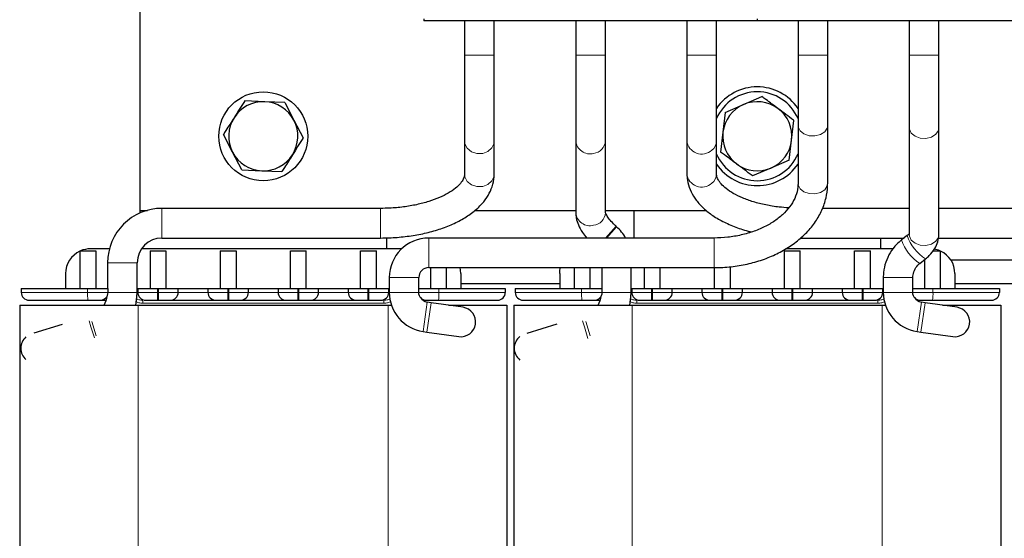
# Model space of a CAD drawing. Header units: millimetres. Extents: x 5 to 418, y 2 to 292.
# Tile 15 of 43: x 67 to 116, y 205 to 231. Entities that reach past the tile are written whole.
import ezdxf

# ---------------------------------------------------------------- set-up
doc = ezdxf.new("R2010")
doc.units = ezdxf.units.MM

msp = doc.modelspace()

# ---------------------------------------------------------------- linework, layer by layer
at = {"color": 7, "linetype": 'Continuous', "lineweight": 25}
for p, q in [((72.6309, 245.6486), (72.6309, 221.1486)), ((87.0059, 230.8486), (87.0059, 230.7486)), ((103.8809, 230.7486), (87.0059, 230.7486)), ((89.0684, 230.7486), (89.0684, 228.9986)), ((90.5684, 228.9986), (90.5684, 230.7486)), ((94.6934, 230.7486), (94.6934, 228.9986)), ((96.1934, 228.9986), (96.1934, 230.7486)), ((100.3184, 230.7486), (100.3184, 228.9986)), ((101.8184, 228.9986), (101.8184, 230.7486)), ((103.8809, 230.8486), (103.8809, 230.7486)), ((120.7559, 230.7486), (103.8809, 230.7486)), ((105.9434, 230.7486), (105.9434, 228.9986)), ((107.4434, 228.9986), (107.4434, 230.7486)), ((111.5684, 230.7486), (111.5684, 228.9986)), ((113.0684, 228.9986), (113.0684, 230.7486)), ((89.0684, 228.9986), (89.0684, 224.6644)), ((90.5684, 224.6644), (90.5684, 228.9986)), ((94.6934, 228.9986), (94.6934, 224.6644)), ((96.1934, 224.6644), (96.1934, 228.9986)), ((100.3184, 228.9986), (100.3184, 224.6644)), ((101.8184, 224.6644), (101.8184, 228.9986)), ((105.9434, 228.9986), (105.9434, 225.4438)), ((107.4434, 225.4438), (107.4434, 228.9986)), ((111.5684, 228.9986), (111.5684, 225.3345)), ((113.0684, 225.3345), (113.0684, 228.9986)), ((103.1888, 226.506), (104.1168, 226.9055)), ((78.9557, 226.647), (77.9463, 226.6902)), ((79.9652, 226.6038), (78.9557, 226.647)), ((79.9652, 226.6038), (80.4325, 225.708)), ((102.2608, 226.1064), (103.1888, 226.506)), ((80.4325, 225.708), (80.8998, 224.8122)), ((102.2608, 226.1064), (102.1429, 225.1029)), ((105.6189, 224.6943), (105.7369, 225.6977)), ((105.9434, 225.4438), (105.9434, 222.5147)), ((107.4434, 222.5147), (107.4434, 225.4438)), ((111.5684, 225.3345), (111.5684, 219.9198)), ((113.0684, 219.9198), (113.0684, 225.3345)), ((77.3293, 224.0892), (76.862, 224.985)), ((102.1429, 225.1029), (102.0249, 224.0995)), ((89.0684, 224.6644), (89.0684, 222.9915)), ((90.5684, 222.9915), (90.5684, 224.6644)), ((94.6934, 224.6644), (94.6934, 221.0269)), ((96.1934, 221.0269), (96.1934, 224.6644)), ((100.3184, 224.6644), (100.3184, 222.9915)), ((101.8184, 222.9915), (101.8184, 224.6644)), ((105.501, 223.6908), (105.6189, 224.6943)), ((77.7966, 223.1934), (77.3293, 224.0892)), ((104.573, 223.2913), (103.6449, 222.8917)), ((105.501, 223.6908), (104.573, 223.2913)), ((77.7966, 223.1934), (78.8061, 223.1502)), ((78.8061, 223.1502), (79.8155, 223.107)), ((84.8184, 221.2486), (73.7559, 221.2486)), ((111.5684, 221.2486), (107.1808, 221.2486)), ((117.4635, 221.2486), (113.0684, 221.2486)), ((72.6309, 221.1486), (73.0211, 221.1486)), ((72.6309, 221.1486), (72.6309, 221.008)), ((89.59, 221.1486), (94.6934, 221.1486)), ((96.1934, 221.1486), (101.3, 221.1486)), ((97.6309, 221.1486), (97.6309, 219.7486)), ((96.764, 220.3165), (96.7325, 220.3449)), ((73.7559, 219.7486), (84.8184, 219.7486)), ((85.1309, 219.1986), (85.1309, 219.7549)), ((101.6934, 219.7486), (87.2559, 219.7486)), ((106.0684, 219.7486), (111.3086, 219.7486)), ((110.1309, 219.1986), (110.1309, 219.7486)), ((111.4715, 219.8754), (111.1802, 219.6486)), ((113.0433, 219.7486), (118.5684, 219.7486)), ((69.6059, 219.0986), (69.6059, 217.1986)), ((69.6059, 219.0986), (69.641, 219.0986)), ((69.641, 219.0986), (70.4059, 219.0986)), ((71.0965, 219.1986), (70.1309, 219.1986)), ((70.4059, 219.0986), (70.4059, 217.1986)), ((85.8784, 219.1986), (72.7203, 219.1986)), ((73.1559, 219.0986), (73.1559, 217.1986)), ((73.1559, 219.0986), (73.9559, 219.0986)), ((73.9559, 219.0986), (73.9559, 217.1986)), ((76.7059, 219.0986), (76.7059, 217.1986)), ((76.7059, 219.0986), (77.5059, 219.0986)), ((77.5059, 219.0986), (77.5059, 217.1986)), ((80.2559, 219.0986), (81.0559, 219.0986)), ((80.2559, 217.1986), (80.2559, 219.0986)), ((81.0559, 217.1986), (81.0559, 219.0986)), ((83.8059, 219.0986), (84.6059, 219.0986)), ((83.8059, 217.1986), (83.8059, 219.0986)), ((84.6059, 217.1986), (84.6059, 219.0986)), ((105.2559, 219.0986), (106.0559, 219.0986)), ((105.2559, 217.1986), (105.2559, 219.0986)), ((110.7563, 219.1986), (105.3144, 219.1986)), ((106.0559, 217.1986), (106.0559, 219.0986)), ((108.8059, 219.0986), (109.6059, 219.0986)), ((108.8059, 217.1986), (108.8059, 219.0986)), ((109.6059, 217.1986), (109.6059, 219.0986)), ((112.7718, 219.0986), (113.1208, 219.0986)), ((113.1208, 219.0986), (113.1559, 219.0986)), ((113.1559, 217.1986), (113.1559, 219.0986)), ((71.0059, 218.4986), (71.0059, 217.1986)), ((72.5059, 216.9986), (72.5059, 218.4986)), ((87.2559, 218.2486), (101.6934, 218.2486)), ((87.3559, 217.1986), (87.3559, 218.2486)), ((88.1559, 217.1986), (88.1559, 218.2486)), ((94.6059, 218.2486), (94.6059, 217.1986)), ((95.4059, 218.2486), (95.4059, 217.1986)), ((96.0059, 218.2486), (96.0059, 217.1986)), ((97.5059, 216.9986), (97.5059, 218.2486)), ((98.1559, 218.2486), (98.1559, 217.1986)), ((98.9559, 218.2486), (98.9559, 217.1986)), ((101.7059, 218.249), (101.7059, 217.1986)), ((102.5059, 218.3018), (102.5059, 217.1986)), ((112.1015, 218.4649), (112.3929, 218.6917)), ((112.3559, 217.1986), (112.3559, 218.6629)), ((113.6665, 218.6486), (119.0953, 218.6486)), ((68.8809, 217.9486), (68.8809, 217.1986)), ((85.2559, 217.7486), (85.2559, 216.9986)), ((86.7559, 217.1986), (86.7559, 217.7486)), ((88.8809, 217.9486), (88.8809, 217.1986)), ((93.8809, 217.9486), (93.8809, 217.1986)), ((110.2559, 217.7516), (110.2559, 216.9986)), ((111.7559, 217.1986), (111.7559, 217.7516)), ((113.8809, 217.9486), (113.8809, 217.1986)), ((88.8809, 217.4486), (93.8809, 217.4486)), ((113.8809, 217.4486), (118.8809, 217.4486)), ((66.6309, 217.1986), (66.6309, 216.9986)), ((66.6309, 217.1986), (69.9909, 217.1986)), ((69.9909, 217.1986), (71.0309, 217.1986)), ((71.0309, 216.9986), (71.0309, 217.1986)), ((72.5059, 217.1986), (72.5309, 217.1986)), ((72.5309, 217.1986), (72.5309, 216.9986)), ((72.5309, 217.1986), (73.5309, 217.1986)), ((73.5309, 217.1986), (73.5809, 217.1986)), ((73.5809, 217.1986), (74.5809, 217.1986)), ((74.5809, 216.9986), (74.5809, 217.1986)), ((74.5809, 217.1986), (76.0809, 217.1986)), ((76.0809, 217.1986), (76.0809, 216.9986)), ((76.0809, 217.1986), (77.0809, 217.1986)), ((77.0809, 217.1986), (77.1309, 217.1986)), ((77.1309, 217.1986), (78.1309, 217.1986)), ((78.1309, 216.9986), (78.1309, 217.1986)), ((78.1309, 217.1986), (79.6309, 217.1986)), ((79.6309, 217.1986), (79.6309, 216.9986)), ((79.6309, 217.1986), (80.6309, 217.1986)), ((80.6309, 217.1986), (80.6809, 217.1986)), ((80.6809, 217.1986), (81.6809, 217.1986)), ((81.6809, 216.9986), (81.6809, 217.1986)), ((81.6809, 217.1986), (83.1809, 217.1986)), ((83.1809, 217.1986), (83.1809, 216.9986)), ((83.1809, 217.1986), (84.1809, 217.1986)), ((84.1809, 217.1986), (84.2309, 217.1986)), ((84.2309, 217.1986), (85.2309, 217.1986)), ((85.2309, 216.9986), (85.2309, 217.1986)), ((85.2309, 217.1986), (85.2559, 217.1986)), ((86.7309, 217.1986), (86.7309, 216.9986)), ((86.7309, 217.1986), (87.7709, 217.1986)), ((87.7709, 217.1986), (91.1309, 217.1986)), ((91.1309, 217.1986), (91.1309, 216.9986)), ((91.6309, 217.1986), (91.6309, 216.9986)), ((91.6309, 217.1986), (94.9909, 217.1986)), ((94.9909, 217.1986), (96.0309, 217.1986)), ((96.0309, 216.9986), (96.0309, 217.1986)), ((97.5059, 217.1986), (97.5309, 217.1986)), ((97.5309, 217.1986), (97.5309, 216.9986)), ((97.5309, 217.1986), (98.5309, 217.1986)), ((98.5309, 217.1986), (98.5809, 217.1986)), ((98.5809, 217.1986), (99.5809, 217.1986)), ((99.5809, 216.9986), (99.5809, 217.1986)), ((99.5809, 217.1986), (101.0809, 217.1986)), ((101.0809, 217.1986), (101.0809, 216.9986)), ((101.0809, 217.1986), (102.0809, 217.1986)), ((102.0809, 217.1986), (102.1309, 217.1986)), ((102.1309, 217.1986), (103.1309, 217.1986)), ((103.1309, 216.9986), (103.1309, 217.1986)), ((103.1309, 217.1986), (104.6309, 217.1986)), ((104.6309, 217.1986), (104.6309, 216.9986)), ((104.6309, 217.1986), (105.6309, 217.1986)), ((105.6309, 217.1986), (105.6809, 217.1986)), ((105.6809, 217.1986), (106.6809, 217.1986)), ((106.6809, 216.9986), (106.6809, 217.1986)), ((106.6809, 217.1986), (108.1809, 217.1986)), ((108.1809, 217.1986), (108.1809, 216.9986)), ((108.1809, 217.1986), (109.1809, 217.1986)), ((109.1809, 217.1986), (109.2309, 217.1986)), ((109.2309, 217.1986), (110.2309, 217.1986)), ((110.2309, 216.9986), (110.2309, 217.1986)), ((110.2309, 217.1986), (110.2559, 217.1986)), ((111.7309, 217.1986), (111.7309, 216.9986)), ((111.7309, 217.1986), (112.7709, 217.1986)), ((112.7709, 217.1986), (116.1309, 217.1986)), ((116.1309, 217.1986), (116.1309, 216.9986)), ((66.5559, 216.3486), (66.5559, 180.7986)), ((66.5559, 216.3486), (72.5559, 216.3486)), ((72.5559, 216.3486), (85.2059, 216.3486)), ((73.5309, 216.5986), (73.5809, 216.5986)), ((77.0809, 216.5986), (77.1309, 216.5986)), ((80.6309, 216.5986), (80.6809, 216.5986)), ((84.1809, 216.5986), (84.2309, 216.5986)), ((85.2059, 216.3486), (85.3645, 216.3486)), ((87.381, 216.4751), (87.1838, 216.5038)), ((88.989, 216.2408), (87.381, 216.4751)), ((88.249, 216.3486), (91.2059, 216.3486)), ((91.2059, 216.3486), (91.2059, 180.7986)), ((91.5559, 216.3486), (91.5559, 180.7986)), ((91.5559, 216.3486), (97.5559, 216.3486)), ((97.5559, 216.3486), (110.2059, 216.3486)), ((98.5309, 216.5986), (98.5809, 216.5986)), ((102.0809, 216.5986), (102.1309, 216.5986)), ((105.6309, 216.5986), (105.6809, 216.5986)), ((109.1809, 216.5986), (109.2309, 216.5986)), ((110.2059, 216.3486), (110.3645, 216.3486)), ((112.381, 216.4751), (112.1838, 216.5038)), ((113.989, 216.2408), (112.381, 216.4751)), ((113.249, 216.3486), (116.2059, 216.3486)), ((116.2059, 216.3486), (116.2059, 180.7986)), ((68.702, 215.3664), (67.2736, 214.9268)), ((93.7386, 215.3812), (92.2219, 214.9182)), ((86.9675, 215.0195), (87.1647, 214.9908)), ((87.1647, 214.9908), (88.7727, 214.7564)), ((111.9675, 215.0195), (112.1647, 214.9908)), ((112.1647, 214.9908), (113.7727, 214.7564)), ((91.5809, 214.1606), (91.581, 214.139))]:
    msp.add_line(p, q, dxfattribs=at)
at = {"color": 7, "linetype": 'Continuous', "lineweight": 18}
for p, q in [((89.0684, 228.9986), (90.5684, 228.9986)), ((94.6934, 228.9986), (95.5975, 228.9986)), ((95.5975, 228.9986), (96.1934, 228.9986)), ((100.3184, 228.9986), (101.5811, 228.9986)), ((101.5811, 228.9986), (101.8184, 228.9986)), ((105.9434, 228.9986), (107.4434, 228.9986)), ((111.5684, 228.9986), (113.0684, 228.9986)), ((73.7559, 221.2486), (73.7559, 220.7192)), ((84.8184, 221.2486), (84.8184, 220.7192)), ((73.7559, 220.7192), (73.7559, 219.7486)), ((84.8184, 220.7192), (84.8184, 219.7486)), ((96.1939, 219.7486), (96.7325, 220.3449)), ((96.2511, 219.7486), (96.764, 220.3165)), ((87.2559, 219.7486), (87.2559, 218.2486)), ((101.6934, 219.7486), (101.6934, 218.2486)), ((71.0059, 218.4986), (71.5353, 218.4986)), ((71.5353, 218.4986), (72.5059, 218.4986)), ((85.2559, 217.7486), (86.7559, 217.7486)), ((110.2559, 217.7516), (111.7559, 217.7516)), ((66.6309, 216.9986), (69.9909, 216.9986)), ((69.9909, 217.1986), (69.9909, 216.9986)), ((69.9909, 216.9986), (71.0309, 216.9986)), ((71.0309, 216.9986), (71.5353, 216.9986)), ((71.5353, 216.9986), (72.5059, 216.9986)), ((72.5309, 216.9986), (72.5059, 216.9986)), ((72.5309, 216.9986), (73.5309, 216.9986)), ((73.5309, 217.1986), (73.5309, 216.9986)), ((73.5309, 216.9986), (73.5309, 216.5986)), ((73.5309, 216.9986), (73.5809, 216.9986)), ((73.5809, 217.1986), (73.5809, 216.9986)), ((73.5809, 216.9986), (73.5809, 216.5986)), ((73.5809, 216.9986), (74.5809, 216.9986)), ((76.0809, 216.9986), (74.5809, 216.9986)), ((76.0809, 216.9986), (77.0809, 216.9986)), ((77.0809, 216.9986), (77.0809, 217.1986)), ((77.0809, 216.5986), (77.0809, 216.9986)), ((77.0809, 216.9986), (77.1309, 216.9986)), ((77.1309, 217.1986), (77.1309, 216.9986)), ((77.1309, 216.9986), (78.1309, 216.9986)), ((77.1309, 216.9986), (77.1309, 216.5986)), ((79.6309, 216.9986), (78.1309, 216.9986)), ((79.6309, 216.9986), (80.6309, 216.9986)), ((80.6309, 217.1986), (80.6309, 216.9986)), ((80.6309, 216.9986), (80.6309, 216.5986)), ((80.6309, 216.9986), (80.6809, 216.9986)), ((80.6809, 217.1986), (80.6809, 216.9986)), ((80.6809, 216.9986), (80.6809, 216.5986)), ((80.6809, 216.9986), (81.6809, 216.9986)), ((83.1809, 216.9986), (81.6809, 216.9986)), ((83.1809, 216.9986), (84.1809, 216.9986)), ((84.1809, 217.1986), (84.1809, 216.9986)), ((84.1809, 216.9986), (84.1809, 216.5986)), ((84.1809, 216.9986), (84.2309, 216.9986)), ((84.2309, 217.1986), (84.2309, 216.9986)), ((84.2309, 216.9986), (85.2309, 216.9986)), ((84.2309, 216.9986), (84.2309, 216.5986)), ((85.2559, 216.9986), (85.2309, 216.9986)), ((85.2559, 216.9986), (86.7309, 216.9986)), ((86.7309, 216.9986), (87.7709, 216.9986)), ((87.7709, 217.1986), (87.7709, 216.9986)), ((87.7709, 216.9986), (91.1309, 216.9986)), ((91.6309, 216.9986), (94.9909, 216.9986)), ((94.9909, 217.1986), (94.9909, 216.9986)), ((94.9909, 216.9986), (96.0309, 216.9986)), ((96.0309, 216.9986), (96.537, 216.9986)), ((96.537, 216.9986), (97.5059, 216.9986)), ((97.5309, 216.9986), (97.5059, 216.9986)), ((97.5309, 216.9986), (98.5309, 216.9986)), ((98.5309, 217.1986), (98.5309, 216.9986)), ((98.5309, 216.9986), (98.5309, 216.5986)), ((98.5309, 216.9986), (98.5809, 216.9986)), ((98.5809, 217.1986), (98.5809, 216.9986)), ((98.5809, 216.9986), (98.5809, 216.5986)), ((98.5809, 216.9986), (99.5809, 216.9986)), ((101.0809, 216.9986), (99.5809, 216.9986)), ((101.0809, 216.9986), (102.0809, 216.9986)), ((102.0809, 216.9986), (102.0809, 217.1986)), ((102.0809, 216.5986), (102.0809, 216.9986)), ((102.0809, 216.9986), (102.1309, 216.9986)), ((102.1309, 217.1986), (102.1309, 216.9986)), ((102.1309, 216.9986), (103.1309, 216.9986)), ((102.1309, 216.9986), (102.1309, 216.5986)), ((104.6309, 216.9986), (103.1309, 216.9986)), ((104.6309, 216.9986), (105.6309, 216.9986)), ((105.6309, 217.1986), (105.6309, 216.9986)), ((105.6309, 216.9986), (105.6309, 216.5986)), ((105.6309, 216.9986), (105.6809, 216.9986)), ((105.6809, 217.1986), (105.6809, 216.9986)), ((105.6809, 216.9986), (105.6809, 216.5986)), ((105.6809, 216.9986), (106.6809, 216.9986)), ((108.1809, 216.9986), (106.6809, 216.9986)), ((108.1809, 216.9986), (109.1809, 216.9986)), ((109.1809, 217.1986), (109.1809, 216.9986)), ((109.1809, 216.9986), (109.1809, 216.5986)), ((109.1809, 216.9986), (109.2309, 216.9986)), ((109.2309, 217.1986), (109.2309, 216.9986)), ((109.2309, 216.9986), (110.2309, 216.9986)), ((109.2309, 216.9986), (109.2309, 216.5986)), ((110.2559, 216.9986), (110.2309, 216.9986)), ((110.2559, 216.9986), (111.7309, 216.9986)), ((111.7309, 216.9986), (112.7709, 216.9986)), ((112.7709, 217.1986), (112.7709, 216.9986)), ((112.7709, 216.9986), (116.1309, 216.9986)), ((72.5559, 216.3486), (72.5559, 180.7986)), ((84.9799, 216.4486), (72.7819, 216.4486)), ((85.2059, 216.3486), (85.2059, 180.7986)), ((86.9675, 215.0195), (87.1838, 216.5038)), ((87.1647, 214.9908), (87.381, 216.4751)), ((97.5559, 216.3486), (97.5559, 180.7986)), ((109.9799, 216.4486), (97.7819, 216.4486)), ((110.2059, 216.3486), (110.2059, 180.7986)), ((111.9675, 215.0195), (112.1838, 216.5038)), ((112.1647, 214.9908), (112.381, 216.4751)), ((70.0686, 215.552), (70.1583, 215.2607)), ((70.1583, 215.2607), (70.334, 214.6897)), ((70.211, 215.52), (70.4328, 214.7992)), ((95.0435, 215.5567), (95.1363, 215.2525)), ((95.1363, 215.2525), (95.3141, 214.6699)), ((95.2069, 215.5211), (95.4287, 214.7942))]:
    msp.add_line(p, q, dxfattribs=at)
at = {"color": 7, "linetype": 'Continuous', "lineweight": 18, "flags": 128}
for points in [[(105.9434, 225.4438), (105.9507, 225.3698), (106.047, 225.1733), (106.2418, 225.018), (106.5053, 224.9276), (106.7975, 224.9157), (107.0738, 224.9842), (107.2922, 225.1227), (107.4194, 225.3101), (107.4434, 225.4438)], [(111.5684, 225.3345), (111.575, 225.2618), (111.6695, 225.0589), (111.8628, 224.8979), (112.1255, 224.8033), (112.4175, 224.7897), (112.6945, 224.8589), (112.9142, 225.0006), (113.0432, 225.1931), (113.0684, 225.3345)], [(89.0684, 224.6644), (89.087, 224.5203), (89.2063, 224.2887), (89.4187, 224.1142), (89.692, 224.0235), (89.9845, 224.0304), (90.2518, 224.1338), (90.453, 224.3179), (90.5577, 224.5548), (90.5684, 224.6644)], [(89.0684, 222.9915), (89.087, 222.8474), (89.2063, 222.6158), (89.4187, 222.4413), (89.692, 222.3506), (89.9845, 222.3575), (90.2518, 222.4609), (90.453, 222.645), (90.5577, 222.8819), (90.5684, 222.9915)], [(105.9434, 222.5147), (105.9507, 222.4407), (106.047, 222.2443), (106.2418, 222.089), (106.5053, 221.9985), (106.7975, 221.9867), (107.0738, 222.0552), (107.2922, 222.1937), (107.4194, 222.381), (107.4434, 222.5147)], [(111.5684, 219.9198), (111.575, 219.8471), (111.6695, 219.6442), (111.8628, 219.4832), (112.1255, 219.3886), (112.4175, 219.375), (112.6945, 219.4443), (112.9142, 219.5859), (113.0432, 219.7784), (113.0684, 219.9198)]]:
    msp.add_lwpolyline(points, dxfattribs=at)
at = {"color": 7, "linetype": 'Continuous', "lineweight": 25, "flags": 128}
for points in [[(88.8809, 217.9486), (88.8683, 218.1257), (88.8444, 218.2486)], [(93.8809, 217.9486), (93.8935, 218.1257), (93.9174, 218.2486)], [(72.428, 216.3486), (72.4712, 216.5631), (72.5059, 216.9986)], [(97.428, 216.3486), (97.4711, 216.5623), (97.5059, 216.9986)]]:
    msp.add_lwpolyline(points, dxfattribs=at)
at = {"color": 7, "linetype": 'Continuous', "lineweight": 25}
msp.add_circle((78.8809, 224.8986), 2.25, dxfattribs=at)
for centre, radius, start, end in [((103.8809, 224.8986), 2.5, 34.41151, 145.58849), ((103.8809, 224.8986), 2.25, 23.55646, 156.44354), ((78.8809, 224.8986), 1.75, 87.54917, 147.54917), ((78.8809, 224.8986), 1.75, 27.54917, 87.54917), ((103.8809, 224.8986), 1.75, 113.29457, 173.29457), ((103.8809, 224.8986), 1.75, 53.29457, 113.29457), ((103.8809, 224.8986), 1.75, 353.29457, 53.29457), ((78.8809, 224.8986), 1.75, 147.54917, 207.54917), ((78.8809, 224.8986), 1.75, 327.54917, 27.54917), ((103.8809, 224.8986), 1.75, 173.29457, 233.29457), ((103.8809, 224.8986), 1.75, 293.29457, 353.29457), ((78.8809, 224.8986), 1.75, 207.54917, 267.54917), ((78.8809, 224.8986), 1.75, 267.54917, 327.54917), ((103.8809, 224.8986), 2.25, 203.55646, 336.44354), ((103.8809, 224.8986), 2.5, 214.41151, 325.58849), ((103.8809, 224.8986), 1.75, 233.29457, 293.29457), ((73.7559, 218.4986), 2.75, 90, 180), ((95.2559, 218.6467), 2.25, 29.323, 47.91203), ((73.7559, 218.4986), 1.25, 90, 180), ((87.2559, 217.7486), 2, 90, 180), ((70.1309, 217.9486), 1.25, 114.83459, 180), ((70.1309, 217.9486), 1.25, 90, 113.07392), ((112.6309, 217.9486), 1.25, 66.92608, 81.07809), ((112.6309, 217.9486), 1.25, 0, 65.16541), ((87.2559, 217.7486), 0.5, 90, 180), ((67.0309, 216.9986), 0.4, 180, 270), ((70.6309, 216.9986), 0.4, 270, 0), ((69.7559, 216.9986), 1.25, 328.66775, 352.36858), ((72.9309, 216.9986), 0.4, 180, 270), ((74.1809, 216.9986), 0.4, 270, 0), ((76.4809, 216.9986), 0.4, 180, 270), ((77.7309, 216.9986), 0.4, 270, 0), ((80.0309, 216.9986), 0.4, 180, 270), ((81.2809, 216.9986), 0.4, 270, 0), ((83.5809, 216.9986), 0.4, 180, 270), ((84.8309, 216.9986), 0.4, 270, 0), ((87.2559, 216.9986), 2, 180, 261.70911), ((87.1309, 216.9986), 0.4, 180, 270), ((90.7309, 216.9986), 0.4, 270, 0), ((92.0309, 216.9986), 0.4, 180, 270), ((95.6309, 216.9986), 0.4, 270, 0), ((94.7559, 216.9986), 1.25, 328.66775, 352.36858), ((97.9309, 216.9986), 0.4, 180, 270), ((99.1809, 216.9986), 0.4, 270, 0), ((101.4809, 216.9986), 0.4, 180, 270), ((102.7309, 216.9986), 0.4, 270, 0), ((105.0309, 216.9986), 0.4, 180, 270), ((106.2809, 216.9986), 0.4, 270, 0), ((108.5809, 216.9986), 0.4, 180, 270), ((109.8309, 216.9986), 0.4, 270, 0), ((112.2559, 216.9986), 2, 180, 261.70911), ((112.1309, 216.9986), 0.4, 180, 270), ((115.7309, 216.9986), 0.4, 270, 0), ((87.2559, 216.9986), 0.5, 212.32808, 261.70911), ((88.8809, 215.4986), 0.75, 261.70911, 81.70911), ((112.2559, 216.9986), 0.5, 212.32807, 261.70911), ((113.8809, 215.4986), 0.75, 261.70911, 81.70911), ((92.3309, 214.1674), 0.75, 127.61978, 180), ((67.3559, 214.1674), 0.75, 130.07217, 180), ((67.3559, 214.1674), 0.75, 180, 229.92783), ((92.3309, 214.1674), 0.75, 180, 232.38022)]:
    msp.add_arc(centre, radius, start, end, dxfattribs=at)
at = {"color": 7, "linetype": 'Continuous', "lineweight": 18}
for centre, radius, start, end in [((95.416, 224.7307), 0.7257, 185.24835, 284.47658), ((95.5206, 224.6973), 0.6736, 276.55523, 357.19451), ((101.0737, 224.7569), 0.7609, 186.98653, 311.81827), ((101.2142, 224.6699), 0.6042, 307.38235, 359.47362), ((101.0737, 223.084), 0.7609, 186.98653, 311.81827), ((101.2142, 222.997), 0.6042, 307.38235, 359.47362), ((95.416, 221.0933), 0.7257, 185.24835, 284.47658), ((95.5206, 221.0599), 0.6736, 276.55523, 357.19451), ((113.5652, 220.5553), 2.2017, 197.9948, 237.82701), ((113.2683, 220.3235), 2.1945, 197.91146, 237.87965), ((72.5029, 216.8988), 2.514, 177.72396, 186.85726), ((85.2589, 216.8988), 2.514, 353.14274, 2.27604), ((97.5029, 216.8988), 2.514, 177.72396, 186.85726), ((110.2589, 216.8988), 2.514, 353.14274, 2.27604), ((71.1963, 216.4861), 1.5861, 358.64598, 4.06814), ((86.5655, 216.4861), 1.5861, 175.93186, 181.35402), ((96.1963, 216.4861), 1.5861, 358.64598, 4.06814), ((111.5655, 216.4861), 1.5861, 175.93186, 181.35402)]:
    msp.add_arc(centre, radius, start, end, dxfattribs=at)
at = {"color": 7, "linetype": 'Continuous', "lineweight": 25}
for points, knots in [([(104.9269, 226.3016), (104.722, 226.4544), (104.4502, 226.657), (104.1827, 226.8565), (104.1168, 226.9055)], [0, 0, 0, 0, 0.75403804, 1, 1, 1, 1]), ([(77.9463, 226.6902), (77.9407, 226.6815), (77.762, 226.4005), (77.5803, 226.1146), (77.4042, 225.8376)], [0, 0, 0, 0, 0.0311177, 1, 1, 1, 1]), ([(105.7369, 225.6977), (105.7286, 225.7039), (105.4616, 225.903), (105.19, 226.1054), (104.9269, 226.3016)], [0, 0, 0, 0, 0.0311177, 1, 1, 1, 1]), ([(77.4042, 225.8376), (77.267, 225.6219), (77.0851, 225.3359), (76.9061, 225.0543), (76.862, 224.985)], [0, 0, 0, 0, 0.754038, 1, 1, 1, 1]), ([(80.8998, 224.8122), (80.8942, 224.8035), (80.7155, 224.5224), (80.5338, 224.2366), (80.3576, 223.9596)], [0, 0, 0, 0, 0.0311177, 1, 1, 1, 1]), ([(80.3576, 223.9596), (80.2205, 223.7439), (80.0386, 223.4579), (79.8595, 223.1763), (79.8155, 223.107)], [0, 0, 0, 0, 0.754038, 1, 1, 1, 1]), ([(102.8349, 223.4956), (102.63, 223.6484), (102.3582, 223.851), (102.0907, 224.0504), (102.0249, 224.0995)], [0, 0, 0, 0, 0.754038, 1, 1, 1, 1]), ([(103.6449, 222.8917), (103.6366, 222.8979), (103.3697, 223.0969), (103.0981, 223.2994), (102.8349, 223.4956)], [0, 0, 0, 0, 0.0311177, 1, 1, 1, 1]), ([(84.8184, 219.7486), (84.9633, 219.7504), (85.3819, 219.7555), (86.0699, 219.812), (86.8612, 219.9377), (87.6139, 220.1252), (88.3141, 220.3723), (88.949, 220.6789), (89.5051, 221.0449), (89.9476, 221.4532), (90.271, 221.8895), (90.4843, 222.3514), (90.5626, 222.7265), (90.5674, 222.945), (90.5684, 222.9915)], [0, 0, 0, 0, 0.0498923, 0.1441344, 0.2386478, 0.3336063, 0.4292696, 0.5259, 0.6236444, 0.7220181, 0.8076394, 0.8890517, 0.9763925, 1, 1, 1, 1]), ([(89.0684, 222.9915), (89.0671, 222.9648), (89.0632, 222.8844), (89.0164, 222.7373), (88.8731, 222.5141), (88.6237, 222.2684), (88.2609, 222.0187), (87.8043, 221.7888), (87.2622, 221.5886), (86.6475, 221.4272), (85.9774, 221.3133), (85.3587, 221.2565), (84.9692, 221.2508), (84.8184, 221.2486)], [0, 0, 0, 0, 0.05053748, 0.15261522, 0.24591747, 0.34562995, 0.44234986, 0.53909653, 0.63686922, 0.73584171, 0.83580445, 0.93645367, 1, 1, 1, 1]), ([(100.3184, 222.9915), (100.3236, 222.8838), (100.3366, 222.6146), (100.4625, 222.1949), (100.7041, 221.7519), (101.05, 221.3396), (101.4998, 220.9594), (102.0502, 220.6168), (102.6939, 220.3277), (103.2167, 220.1396), (103.5343, 220.0684), (103.5952, 220.0547)], [0, 0, 0, 0, 0.07744595, 0.19356214, 0.31090291, 0.43318962, 0.56197417, 0.69589778, 0.83200986, 0.96776285, 1, 1, 1, 1]), ([(105.4626, 221.2747), (105.3027, 221.2852), (104.9059, 221.3115), (104.3026, 221.4152), (103.675, 221.5724), (103.1201, 221.7726), (102.6536, 222.0024), (102.2887, 222.2485), (102.0319, 222.4927), (101.8813, 222.7153), (101.8253, 222.8733), (101.8203, 222.9583), (101.8184, 222.9915)], [0, 0, 0, 0, 0.07429083, 0.1844987, 0.29401046, 0.40247485, 0.5095521, 0.61504584, 0.71927014, 0.82357288, 0.93126252, 1, 1, 1, 1]), ([(101.6934, 218.2486), (101.8424, 218.2512), (102.2684, 218.2585), (102.9665, 218.3387), (103.7663, 218.5156), (104.5253, 218.7779), (105.2277, 219.1205), (105.8579, 219.5383), (106.4008, 220.0239), (106.8422, 220.5672), (107.1707, 221.1549), (107.3729, 221.7578), (107.4389, 222.2165), (107.4426, 222.4635), (107.4434, 222.5147)], [0, 0, 0, 0, 0.0504914, 0.14429, 0.2382863, 0.3324848, 0.4269116, 0.5215008, 0.6159787, 0.709913, 0.8027564, 0.894079, 0.9780269, 1, 1, 1, 1]), ([(105.9434, 222.5147), (105.9411, 222.4487), (105.9335, 222.2322), (105.8403, 221.8676), (105.6123, 221.4294), (105.2732, 221.0197), (104.8383, 220.6524), (104.3185, 220.3361), (103.7264, 220.0788), (103.0773, 219.8903), (102.393, 219.7708), (101.9252, 219.756), (101.6934, 219.7486)], [0, 0, 0, 0, 0.0505931, 0.1658394, 0.2779325, 0.3851307, 0.4893007, 0.5921401, 0.6945688, 0.7969251, 0.899362, 1, 1, 1, 1]), ([(94.6934, 221.0269), (94.6992, 220.9377), (94.7127, 220.7292), (94.8266, 220.3999), (95.0008, 220.0622), (95.1741, 219.8424), (95.2481, 219.7486)], [0, 0, 0, 0, 0.198482, 0.4637644, 0.7713457, 1, 1, 1, 1]), ([(96.7325, 220.3449), (96.6895, 220.3851), (96.5637, 220.5028), (96.3921, 220.6999), (96.2595, 220.8988), (96.2003, 221.0164), (96.1906, 221.0675), (96.1915, 221.0554), (96.1915, 221.0546)], [0, 0, 0, 0, 0.13766462, 0.4029559, 0.63342098, 0.82575272, 0.98775285, 1, 1, 1, 1]), ([(111.5629, 219.9675), (111.5574, 219.9598), (111.5446, 219.942), (111.5099, 219.9064), (111.4815, 219.8835), (111.4715, 219.8754)], [0, 0, 0, 0, 0.3273185, 0.76287, 1, 1, 1, 1]), ([(112.3929, 218.6917), (112.4581, 218.7464), (112.6403, 218.899), (112.8651, 219.1899), (113.0358, 219.5519), (113.0577, 219.7994), (113.0684, 219.9198)], [0, 0, 0, 0, 0.16943228, 0.47297332, 0.74380623, 1, 1, 1, 1]), ([(111.1802, 219.6486), (111.0952, 219.5766), (110.8752, 219.39), (110.5905, 219.0146), (110.3642, 218.5293), (110.2667, 218.0963), (110.2585, 217.835), (110.2559, 217.7516)], [0, 0, 0, 0, 0.1533575, 0.3970133, 0.6411165, 0.885493, 1, 1, 1, 1]), ([(111.7559, 217.7516), (111.7577, 217.7939), (111.764, 217.9435), (111.8471, 218.1885), (111.9901, 218.374), (112.0848, 218.4513), (112.1015, 218.4649)], [0, 0, 0, 0, 0.153546, 0.54388221, 0.91976064, 1, 1, 1, 1]), ([(67.0309, 216.5986), (67.0719, 216.5986), (67.1572, 216.5986), (67.8417, 216.5986), (68.841, 216.5986), (69.6281, 216.5986), (70.0069, 216.5986)], [0, 0, 0, 0, 0.2406183, 0.5, 0.7593817, 1, 1, 1, 1]), ([(70.0069, 216.5986), (70.0472, 216.5986), (70.1279, 216.5986), (70.2451, 216.5986), (70.3539, 216.5986), (70.4492, 216.5986), (70.5283, 216.5986), (70.5862, 216.5986), (70.6241, 216.5986), (70.6286, 216.5986), (70.6309, 216.5986)], [0, 0, 0, 0, 0.1249292, 0.2499971, 0.3748613, 0.4999972, 0.6248613, 0.7499971, 0.8749293, 1, 1, 1, 1]), ([(70.6309, 216.5986), (70.6455, 216.5986), (70.6758, 216.5986), (70.8015, 216.5986), (70.9165, 216.5986), (70.9247, 216.5986)], [0, 0, 0, 0, 0.4661254, 0.9622336, 1, 1, 1, 1]), ([(72.9309, 216.5986), (72.939, 216.5986), (72.9514, 216.5986), (73.0261, 216.5986), (73.1036, 216.5986), (73.1991, 216.5986), (73.3389, 216.5986), (73.4554, 216.5986), (73.5309, 216.5986)], [0, 0, 0, 0, 0.2394429, 0.3695788, 0.4999999, 0.6301358, 0.7605571, 1, 1, 1, 1]), ([(73.5809, 216.5986), (73.6564, 216.5986), (73.7728, 216.5986), (73.9126, 216.5986), (74.0081, 216.5986), (74.0857, 216.5986), (74.1604, 216.5986), (74.1728, 216.5986), (74.1809, 216.5986)], [0, 0, 0, 0, 0.2394429, 0.3695788, 0.4999999, 0.6301358, 0.7605571, 1, 1, 1, 1]), ([(74.1809, 216.5986), (74.1963, 216.5986), (74.2202, 216.5986), (74.3634, 216.5986), (74.5119, 216.5986), (74.6949, 216.5986), (74.9629, 216.5986), (75.3309, 216.5986), (75.6988, 216.5986), (75.9668, 216.5986), (76.1497, 216.5986), (76.2984, 216.5986), (76.4416, 216.5986), (76.4655, 216.5986), (76.4809, 216.5986)], [0, 0, 0, 0, 0.11972147, 0.18482351, 0.24999997, 0.31510204, 0.38027853, 0.5, 0.61972147, 0.68482351, 0.74999997, 0.81510204, 0.88027853, 1, 1, 1, 1]), ([(76.4809, 216.5986), (76.489, 216.5986), (76.5014, 216.5986), (76.5761, 216.5986), (76.6536, 216.5986), (76.7491, 216.5986), (76.8889, 216.5986), (77.0054, 216.5986), (77.0809, 216.5986)], [0, 0, 0, 0, 0.2394429, 0.3695788, 0.4999999, 0.6301358, 0.7605571, 1, 1, 1, 1]), ([(77.1309, 216.5986), (77.2064, 216.5986), (77.3228, 216.5986), (77.4626, 216.5986), (77.5581, 216.5986), (77.6357, 216.5986), (77.7104, 216.5986), (77.7228, 216.5986), (77.7309, 216.5986)], [0, 0, 0, 0, 0.23944295, 0.36957878, 0.49999987, 0.63013583, 0.76055705, 1, 1, 1, 1]), ([(77.7309, 216.5986), (77.7463, 216.5986), (77.7702, 216.5986), (77.9134, 216.5986), (78.0619, 216.5986), (78.2449, 216.5986), (78.5129, 216.5986), (78.8809, 216.5986), (79.2488, 216.5986), (79.5168, 216.5986), (79.6997, 216.5986), (79.8484, 216.5986), (79.9916, 216.5986), (80.0155, 216.5986), (80.0309, 216.5986)], [0, 0, 0, 0, 0.1197215, 0.1848235, 0.25, 0.315102, 0.3802785, 0.5, 0.6197215, 0.6848235, 0.75, 0.815102, 0.8802785, 1, 1, 1, 1]), ([(80.0309, 216.5986), (80.039, 216.5986), (80.0514, 216.5986), (80.1261, 216.5986), (80.2036, 216.5986), (80.2991, 216.5986), (80.4389, 216.5986), (80.5554, 216.5986), (80.6309, 216.5986)], [0, 0, 0, 0, 0.23944295, 0.36957878, 0.49999987, 0.63013583, 0.76055705, 1, 1, 1, 1]), ([(80.6809, 216.5986), (80.7564, 216.5986), (80.8728, 216.5986), (81.0126, 216.5986), (81.1081, 216.5986), (81.1857, 216.5986), (81.2604, 216.5986), (81.2728, 216.5986), (81.2809, 216.5986)], [0, 0, 0, 0, 0.2394429, 0.3695788, 0.4999999, 0.6301358, 0.7605571, 1, 1, 1, 1]), ([(81.2809, 216.5986), (81.2963, 216.5986), (81.3202, 216.5986), (81.4634, 216.5986), (81.6119, 216.5986), (81.7949, 216.5986), (82.0629, 216.5986), (82.4309, 216.5986), (82.7988, 216.5986), (83.0668, 216.5986), (83.2497, 216.5986), (83.3984, 216.5986), (83.5416, 216.5986), (83.5655, 216.5986), (83.5809, 216.5986)], [0, 0, 0, 0, 0.1197215, 0.1848235, 0.25, 0.315102, 0.3802785, 0.5, 0.6197215, 0.6848235, 0.75, 0.815102, 0.8802785, 1, 1, 1, 1]), ([(83.5809, 216.5986), (83.589, 216.5986), (83.6014, 216.5986), (83.6761, 216.5986), (83.7536, 216.5986), (83.8491, 216.5986), (83.9889, 216.5986), (84.1054, 216.5986), (84.1809, 216.5986)], [0, 0, 0, 0, 0.23944295, 0.36957878, 0.49999987, 0.63013583, 0.76055705, 1, 1, 1, 1]), ([(84.2309, 216.5986), (84.3064, 216.5986), (84.4228, 216.5986), (84.5626, 216.5986), (84.6581, 216.5986), (84.7357, 216.5986), (84.8104, 216.5986), (84.8228, 216.5986), (84.8309, 216.5986)], [0, 0, 0, 0, 0.2394429, 0.3695788, 0.4999999, 0.6301358, 0.7605571, 1, 1, 1, 1]), ([(86.9728, 216.5986), (87.0071, 216.5986), (87.1123, 216.5986), (87.1234, 216.5986), (87.1309, 216.5986)], [0, 0, 0, 0, 0.32607, 1, 1, 1, 1]), ([(87.1309, 216.5986), (87.1332, 216.5986), (87.1378, 216.5986), (87.1755, 216.5986), (87.2334, 216.5986), (87.3124, 216.5986), (87.4078, 216.5986), (87.5166, 216.5986), (87.6338, 216.5986), (87.7145, 216.5986), (87.7549, 216.5986)], [0, 0, 0, 0, 0.1249292, 0.2499971, 0.3748613, 0.4999972, 0.6248613, 0.7499971, 0.8749293, 1, 1, 1, 1]), ([(87.7549, 216.5986), (88.1337, 216.5986), (88.9208, 216.5986), (89.9201, 216.5986), (90.6046, 216.5986), (90.6899, 216.5986), (90.7309, 216.5986)], [0, 0, 0, 0, 0.2406183, 0.5, 0.7593817, 1, 1, 1, 1]), ([(92.0309, 216.5986), (92.0719, 216.5986), (92.1572, 216.5986), (92.8417, 216.5986), (93.841, 216.5986), (94.6281, 216.5986), (95.0069, 216.5986)], [0, 0, 0, 0, 0.2406183, 0.5, 0.7593817, 1, 1, 1, 1]), ([(95.0069, 216.5986), (95.0472, 216.5986), (95.1279, 216.5986), (95.2451, 216.5986), (95.3539, 216.5986), (95.4492, 216.5986), (95.5283, 216.5986), (95.5862, 216.5986), (95.6241, 216.5986), (95.6286, 216.5986), (95.6309, 216.5986)], [0, 0, 0, 0, 0.1249292, 0.2499971, 0.3748613, 0.4999972, 0.6248613, 0.7499971, 0.8749293, 1, 1, 1, 1]), ([(95.6309, 216.5986), (95.6455, 216.5986), (95.6758, 216.5986), (95.8015, 216.5986), (95.9165, 216.5986), (95.9247, 216.5986)], [0, 0, 0, 0, 0.4661254, 0.9622336, 1, 1, 1, 1]), ([(97.9309, 216.5986), (97.939, 216.5986), (97.9514, 216.5986), (98.0261, 216.5986), (98.1036, 216.5986), (98.1991, 216.5986), (98.3389, 216.5986), (98.4554, 216.5986), (98.5309, 216.5986)], [0, 0, 0, 0, 0.2394429, 0.3695788, 0.4999999, 0.6301358, 0.7605571, 1, 1, 1, 1]), ([(98.5809, 216.5986), (98.6564, 216.5986), (98.7728, 216.5986), (98.9126, 216.5986), (99.0081, 216.5986), (99.0857, 216.5986), (99.1604, 216.5986), (99.1728, 216.5986), (99.1809, 216.5986)], [0, 0, 0, 0, 0.2394429, 0.3695788, 0.4999999, 0.6301358, 0.7605571, 1, 1, 1, 1]), ([(99.1809, 216.5986), (99.1963, 216.5986), (99.2202, 216.5986), (99.3634, 216.5986), (99.5119, 216.5986), (99.6949, 216.5986), (99.9629, 216.5986), (100.3309, 216.5986), (100.6988, 216.5986), (100.9668, 216.5986), (101.1497, 216.5986), (101.2984, 216.5986), (101.4416, 216.5986), (101.4655, 216.5986), (101.4809, 216.5986)], [0, 0, 0, 0, 0.11972147, 0.18482351, 0.24999997, 0.31510204, 0.38027853, 0.5, 0.61972147, 0.68482351, 0.74999997, 0.81510204, 0.88027853, 1, 1, 1, 1]), ([(101.4809, 216.5986), (101.489, 216.5986), (101.5014, 216.5986), (101.5761, 216.5986), (101.6536, 216.5986), (101.7491, 216.5986), (101.8889, 216.5986), (102.0054, 216.5986), (102.0809, 216.5986)], [0, 0, 0, 0, 0.2394429, 0.3695788, 0.4999999, 0.6301358, 0.7605571, 1, 1, 1, 1]), ([(102.1309, 216.5986), (102.2064, 216.5986), (102.3228, 216.5986), (102.4626, 216.5986), (102.5581, 216.5986), (102.6357, 216.5986), (102.7104, 216.5986), (102.7228, 216.5986), (102.7309, 216.5986)], [0, 0, 0, 0, 0.23944295, 0.36957878, 0.49999987, 0.63013583, 0.76055705, 1, 1, 1, 1]), ([(102.7309, 216.5986), (102.7463, 216.5986), (102.7702, 216.5986), (102.9134, 216.5986), (103.0619, 216.5986), (103.2449, 216.5986), (103.5129, 216.5986), (103.8809, 216.5986), (104.2488, 216.5986), (104.5168, 216.5986), (104.6997, 216.5986), (104.8484, 216.5986), (104.9916, 216.5986), (105.0155, 216.5986), (105.0309, 216.5986)], [0, 0, 0, 0, 0.1197215, 0.1848235, 0.25, 0.315102, 0.3802785, 0.5, 0.6197215, 0.6848235, 0.75, 0.815102, 0.8802785, 1, 1, 1, 1]), ([(105.0309, 216.5986), (105.039, 216.5986), (105.0514, 216.5986), (105.1261, 216.5986), (105.2036, 216.5986), (105.2991, 216.5986), (105.4389, 216.5986), (105.5554, 216.5986), (105.6309, 216.5986)], [0, 0, 0, 0, 0.23944295, 0.36957878, 0.49999987, 0.63013583, 0.76055705, 1, 1, 1, 1]), ([(105.6809, 216.5986), (105.7564, 216.5986), (105.8728, 216.5986), (106.0126, 216.5986), (106.1081, 216.5986), (106.1857, 216.5986), (106.2604, 216.5986), (106.2728, 216.5986), (106.2809, 216.5986)], [0, 0, 0, 0, 0.2394429, 0.3695788, 0.4999999, 0.6301358, 0.7605571, 1, 1, 1, 1]), ([(106.2809, 216.5986), (106.2963, 216.5986), (106.3202, 216.5986), (106.4634, 216.5986), (106.6119, 216.5986), (106.7949, 216.5986), (107.0629, 216.5986), (107.4309, 216.5986), (107.7988, 216.5986), (108.0668, 216.5986), (108.2497, 216.5986), (108.3984, 216.5986), (108.5416, 216.5986), (108.5655, 216.5986), (108.5809, 216.5986)], [0, 0, 0, 0, 0.1197215, 0.1848235, 0.25, 0.315102, 0.3802785, 0.5, 0.6197215, 0.6848235, 0.75, 0.815102, 0.8802785, 1, 1, 1, 1]), ([(108.5809, 216.5986), (108.589, 216.5986), (108.6014, 216.5986), (108.6761, 216.5986), (108.7536, 216.5986), (108.8491, 216.5986), (108.9889, 216.5986), (109.1054, 216.5986), (109.1809, 216.5986)], [0, 0, 0, 0, 0.23944295, 0.36957878, 0.49999987, 0.63013583, 0.76055705, 1, 1, 1, 1]), ([(109.2309, 216.5986), (109.3064, 216.5986), (109.4228, 216.5986), (109.5626, 216.5986), (109.6581, 216.5986), (109.7357, 216.5986), (109.8104, 216.5986), (109.8228, 216.5986), (109.8309, 216.5986)], [0, 0, 0, 0, 0.2394429, 0.3695788, 0.4999999, 0.6301358, 0.7605571, 1, 1, 1, 1]), ([(111.9728, 216.5986), (112.0071, 216.5986), (112.1123, 216.5986), (112.1234, 216.5986), (112.1309, 216.5986)], [0, 0, 0, 0, 0.32607, 1, 1, 1, 1]), ([(112.1309, 216.5986), (112.1332, 216.5986), (112.1378, 216.5986), (112.1755, 216.5986), (112.2334, 216.5986), (112.3124, 216.5986), (112.4078, 216.5986), (112.5166, 216.5986), (112.6338, 216.5986), (112.7145, 216.5986), (112.7549, 216.5986)], [0, 0, 0, 0, 0.1249292, 0.2499971, 0.3748613, 0.4999972, 0.6248613, 0.7499971, 0.8749293, 1, 1, 1, 1]), ([(112.7549, 216.5986), (113.1337, 216.5986), (113.9208, 216.5986), (114.9201, 216.5986), (115.6046, 216.5986), (115.6899, 216.5986), (115.7309, 216.5986)], [0, 0, 0, 0, 0.2406183, 0.5, 0.7593817, 1, 1, 1, 1])]:
    msp.add_open_spline(points, degree=3, knots=knots, dxfattribs=at)
at = {"color": 7, "linetype": 'Continuous', "lineweight": 18}
for points, knots in [([(72.7819, 216.4486), (72.7154, 216.453), (72.5873, 216.4614), (72.4694, 216.5122), (72.4127, 216.5367)], [0, 0, 0, 0, 0.5188753, 1, 1, 1, 1]), ([(72.4321, 216.6774), (72.4806, 216.6579), (72.5913, 216.6133), (72.7111, 216.6039), (72.7784, 216.5986)], [0, 0, 0, 0, 0.4382034, 1, 1, 1, 1]), ([(85.3497, 216.5369), (85.2928, 216.5124), (85.1747, 216.4614), (85.0464, 216.453), (84.9799, 216.4486)], [0, 0, 0, 0, 0.4819953, 1, 1, 1, 1]), ([(84.9834, 216.5986), (85.0506, 216.6038), (85.1676, 216.6128), (85.2757, 216.6561), (85.3217, 216.6746)], [0, 0, 0, 0, 0.5745778, 1, 1, 1, 1]), ([(97.7819, 216.4486), (97.7154, 216.453), (97.5873, 216.4614), (97.4694, 216.5122), (97.4127, 216.5367)], [0, 0, 0, 0, 0.51887525, 1, 1, 1, 1]), ([(97.4321, 216.6774), (97.4806, 216.6579), (97.5913, 216.6133), (97.7111, 216.6039), (97.7784, 216.5986)], [0, 0, 0, 0, 0.4382034, 1, 1, 1, 1]), ([(110.3497, 216.5369), (110.2928, 216.5124), (110.1747, 216.4614), (110.0464, 216.453), (109.9799, 216.4486)], [0, 0, 0, 0, 0.4819953, 1, 1, 1, 1]), ([(109.9834, 216.5986), (110.0506, 216.6038), (110.1676, 216.6128), (110.2757, 216.6561), (110.3217, 216.6746)], [0, 0, 0, 0, 0.57457778, 1, 1, 1, 1])]:
    msp.add_open_spline(points, degree=3, knots=knots, dxfattribs=at)

doc.saveas('drawing.dxf')
